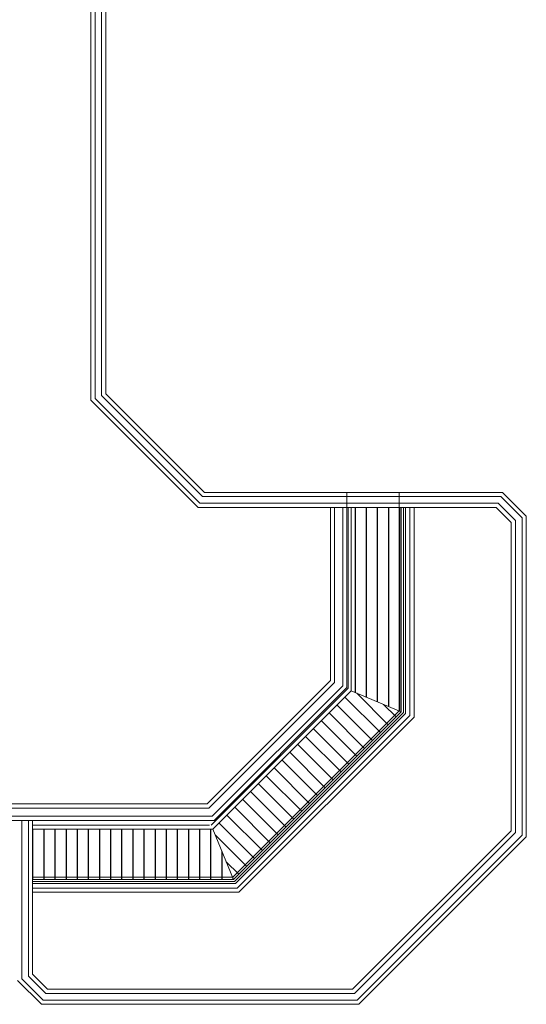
# Model space of a CAD drawing. Header units: metres. Extents: x -49 to 152, y -127 to 99.
# Tile 153 of 177: x -3 to 12, y 21 to 49. Entities that reach past the tile are written whole.
import ezdxf

# ---------------------------------------------------------------- set-up
doc = ezdxf.new("R2010")
doc.units = ezdxf.units.M
doc.layers.add('_OG 3 - B (3D)', color=7, linetype='Continuous', lineweight=9)
doc.layers.add('COE_Bestand-allg.', color=7, linetype='Continuous', lineweight=9)

# ---------------------------------------------------------------- blocks, each defined once
blk = doc.blocks.new('Group-56')
at = {"layer": 'COE_Bestand-allg.', "linetype": 'Continuous', "lineweight": 25, "transparency": 33554687}
h = blk.add_hatch(dxfattribs=at)
h.set_pattern_fill('ANSI31_9', style=0, pattern_type=2)
h.set_pattern_definition([(90, (0, 0), (-0.3175, 0), [])])
h.paths.add_polyline_path([(8.295, 29.278), (8.295, 35.113), (6.865, 35.113), (6.865, 29.87)])
h = blk.add_hatch(dxfattribs=at)
h.set_pattern_fill('ANSI31_9', angle=225, style=0, pattern_type=2)
h.set_pattern_definition([(315, (5.60626, 27.18124), (0.224506, 0.224506), [])])
h.paths.add_polyline_path([(8.295, 29.278), (6.865, 29.87), (2.918, 25.923), (3.51, 24.493)])
h = blk.add_hatch(dxfattribs=at)
h.set_pattern_fill('ANSI31_9', angle=180, style=0, pattern_type=2)
h.set_pattern_definition([(270, (0.64118, 25.2075), (0.3175, -4e-17), [])])
h.paths.add_polyline_path([(3.51, 24.493), (2.918, 25.923), (-2.227, 25.923), (-2.227, 24.493)])
at = {"layer": 'COE_Bestand-allg.', "color": 7, "linetype": 'Continuous', "lineweight": 9, "transparency": 33554687}
for p, q in [((-0.565, 56.235), (-0.565, 38.175)), ((-0.445, 56.285), (-0.445, 38.225)), ((-0.258, 56.363), (-0.258, 38.303)), ((-0.138, 56.413), (-0.138, 38.353)), ((-0.258, 38.303), (2.625, 35.42)), ((-0.138, 38.353), (2.675, 35.54)), ((-0.565, 38.175), (2.498, 35.113)), ((-0.445, 38.225), (2.548, 35.233)), ((6.745, 35.42), (2.625, 35.42)), ((2.675, 35.54), (6.745, 35.54)), ((6.745, 35.54), (8.235, 35.54)), ((6.745, 35.113), (6.745, 35.54)), ((6.745, 35.42), (8.235, 35.42)), ((8.235, 35.54), (8.235, 35.113)), ((11.182, 35.54), (8.235, 35.54)), ((11.133, 35.42), (8.235, 35.42)), ((11.133, 35.42), (11.743, 34.81)), ((11.182, 35.54), (11.863, 34.86)), ((6.745, 35.233), (2.548, 35.233)), ((6.745, 35.233), (8.235, 35.233)), ((11.055, 35.233), (8.235, 35.233)), ((11.055, 35.233), (11.555, 34.733)), ((6.745, 35.113), (2.498, 35.113)), ((6.272, 35.113), (6.272, 30.165)), ((6.392, 35.113), (6.392, 30.115)), ((6.625, 35.113), (6.625, 30.019)), ((6.745, 35.113), (8.235, 35.113)), ((6.745, 35.113), (6.745, 29.969)), ((6.78, 35.113), (6.78, 29.955)), ((6.865, 35.113), (6.865, 29.87)), ((6.865, 35.113), (8.295, 35.113)), ((11.005, 35.113), (8.235, 35.113)), ((8.235, 35.113), (8.235, 29.303)), ((8.295, 35.113), (8.295, 29.278)), ((8.355, 35.113), (8.355, 29.253)), ((8.415, 35.113), (8.415, 29.228)), ((8.543, 35.113), (8.543, 29.175)), ((8.662, 35.113), (8.662, 29.125)), ((11.005, 35.113), (11.435, 34.683)), ((11.863, 34.86), (11.863, 25.705)), ((11.435, 34.683), (11.435, 25.882)), ((11.555, 34.733), (11.555, 25.832)), ((11.743, 34.81), (11.743, 25.755)), ((2.755, 26.648), (6.272, 30.165)), ((2.805, 26.528), (6.392, 30.115)), ((2.868, 26.043), (6.78, 29.955)), ((2.901, 26.295), (6.625, 30.019)), ((2.918, 25.923), (6.865, 29.87)), ((2.951, 26.175), (6.745, 29.969)), ((6.865, 29.87), (8.295, 29.278)), ((3.485, 24.553), (8.235, 29.303)), ((3.51, 24.493), (8.295, 29.278)), ((3.535, 24.433), (8.355, 29.253)), ((3.56, 24.373), (8.415, 29.228)), ((3.612, 24.245), (8.543, 29.175)), ((3.662, 24.125), (8.662, 29.125)), ((2.755, 26.648), (-7.743, 26.648)), ((2.805, 26.528), (-7.694, 26.528)), ((2.901, 26.295), (-7.597, 26.295)), ((2.951, 26.175), (-7.547, 26.175)), ((-2.535, 26.175), (-2.535, 21.653)), ((-2.347, 26.175), (-2.347, 21.731)), ((-2.227, 26.175), (-2.227, 21.781)), ((-2.227, 26.043), (2.818, 26.043)), ((-2.227, 25.923), (2.918, 25.923)), ((2.918, 25.923), (3.51, 24.493)), ((6.905, 21.353), (11.435, 25.882)), ((6.955, 21.233), (11.555, 25.832)), ((7.033, 21.045), (11.743, 25.755)), ((7.082, 20.925), (11.863, 25.705)), ((-2.227, 24.553), (3.485, 24.553)), ((-2.227, 24.493), (3.51, 24.493)), ((-2.227, 24.433), (3.535, 24.433)), ((-2.227, 24.373), (3.56, 24.373)), ((-2.227, 24.245), (3.612, 24.245)), ((-2.227, 24.125), (3.662, 24.125)), ((-2.535, 21.653), (-1.925, 21.045)), ((-2.347, 21.731), (-1.848, 21.233)), ((-2.227, 21.781), (-1.798, 21.353)), ((-2.655, 21.603), (-1.975, 20.925)), ((-1.848, 21.233), (6.955, 21.233)), ((-1.798, 21.353), (6.905, 21.353)), ((-1.975, 20.925), (7.082, 20.925)), ((-1.925, 21.045), (7.033, 21.045))]:
    blk.add_line(p, q, dxfattribs=at)
at = {"layer": 'COE_Bestand-allg.', "color": 7, "linetype": 'Continuous', "lineweight": 9, "transparency": 33554687, "flags": 128}
for points in [[(8.295, 29.278), (8.295, 35.113), (6.865, 35.113), (6.865, 29.87)], [(8.295, 29.278), (6.865, 29.87), (2.918, 25.923), (3.51, 24.493)], [(3.51, 24.493), (2.918, 25.923), (-2.227, 25.923), (-2.227, 24.493)]]:
    blk.add_lwpolyline(points, close=True, dxfattribs=at)
blk = doc.blocks.new('OG 3 - B (3D)')
at = {"layer": 'COE_Bestand-allg.', "color": 7, "transparency": 33554687}
blk.add_blockref('Group-56', (0, 0), dxfattribs=at)

msp = doc.modelspace()

# ---------------------------------------------------------------- block references
at = {"layer": '_OG 3 - B (3D)'}
msp.add_blockref('OG 3 - B (3D)', (0, 0), dxfattribs=at)

doc.saveas('drawing.dxf')
